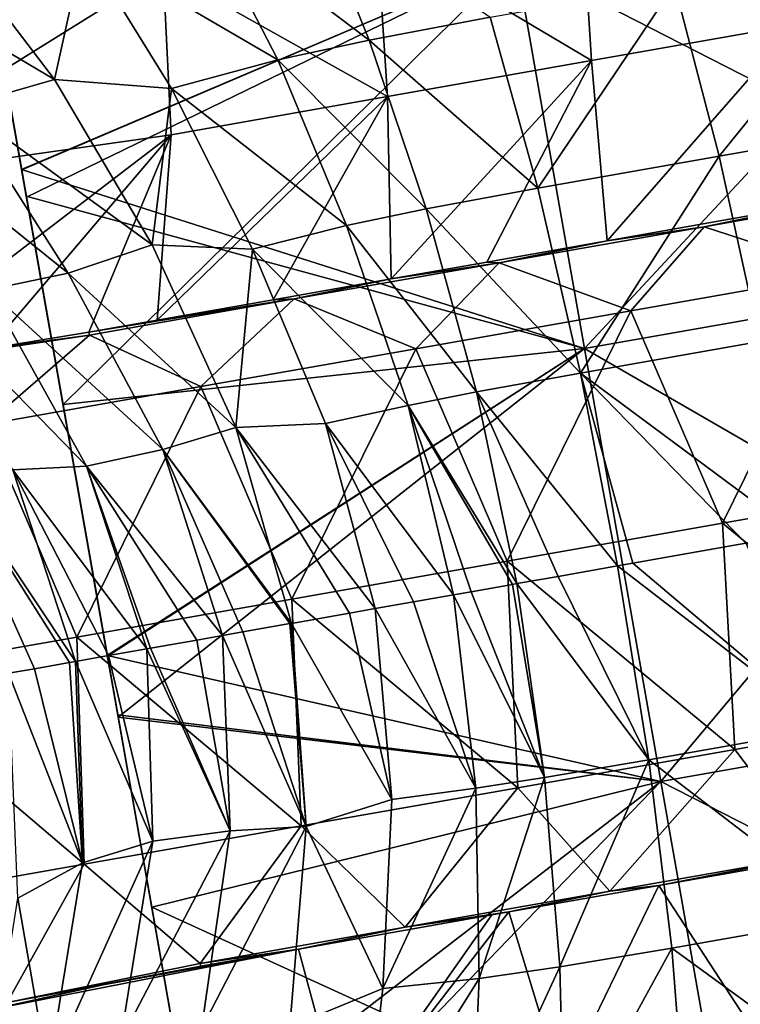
# Model space of a CAD drawing. Extents: x -65 to 803, y -691 to 80.
# Tile 61 of 256: x 65 to 94, y -252 to -213. Entities that reach past the tile are written whole.
import ezdxf

# ---------------------------------------------------------------- set-up
doc = ezdxf.new("R2010")
doc.units = 0
doc.header["$LTSCALE"] = 101.851852
for name, color, linetype in [('217', 7, 'CONTINUOUS'), ('218', 7, 'CONTINUOUS'), ('219', 7, 'CONTINUOUS'), ('351', 7, 'CONTINUOUS'), ('353', 7, 'CONTINUOUS'), ('354', 7, 'CONTINUOUS'), ('385', 7, 'CONTINUOUS'), ('386', 7, 'CONTINUOUS'), ('388', 7, 'CONTINUOUS'), ('389', 7, 'CONTINUOUS')]:
    doc.layers.add(name, color=color, linetype=linetype)

msp = doc.modelspace()

# ---------------------------------------------------------------- linework, layer by layer
at = {"layer": '217', "linetype": 'CONTINUOUS'}
for points in [[(65.551, -218.642, 139.175), (85.063, -210.31, 135.891), (63.072, -204.585, 124.904), (65.551, -218.642, 139.175)], [(85.063, -210.31, 135.891), (87.779, -225.71, 143.422), (105.433, -206.718, 135.891), (85.063, -210.31, 135.891)], [(105.433, -206.718, 135.891), (87.779, -225.71, 143.422), (108.148, -222.118, 143.422), (105.433, -206.718, 135.891)], [(65.742, -219.726, 139.788), (85.063, -210.31, 135.891), (65.551, -218.642, 139.175), (65.742, -219.726, 139.788)], [(67.185, -227.913, 143.074), (85.063, -210.31, 135.891), (65.742, -219.726, 139.788), (67.185, -227.913, 143.074)], [(87.779, -225.71, 143.422), (85.063, -210.31, 135.891), (67.185, -227.913, 143.074), (87.779, -225.71, 143.422)], [(87.779, -225.71, 143.422), (90.793, -242.803, 143.422), (108.148, -222.118, 143.422), (87.779, -225.71, 143.422)], [(108.148, -222.118, 143.422), (90.793, -242.803, 143.422), (111.162, -239.211, 143.422), (108.148, -222.118, 143.422)], [(68.939, -237.857, 144.4), (87.779, -225.71, 143.422), (67.185, -227.913, 143.074), (68.939, -237.857, 144.4)], [(69.363, -240.264, 144.323), (87.779, -225.71, 143.422), (68.939, -237.857, 144.4), (69.363, -240.264, 144.323)], [(90.793, -242.803, 143.422), (87.779, -225.71, 143.422), (69.363, -240.264, 144.323), (90.793, -242.803, 143.422)], [(90.793, -242.803, 143.422), (93.508, -258.203, 135.891), (111.162, -239.211, 143.422), (90.793, -242.803, 143.422)], [(111.162, -239.211, 143.422), (93.508, -258.203, 135.891), (113.878, -254.611, 135.891), (111.162, -239.211, 143.422)], [(72.323, -257.049, 139.175), (90.793, -242.803, 143.422), (69.363, -240.264, 144.323), (72.323, -257.049, 139.175)], [(73.051, -261.177, 136.379), (90.793, -242.803, 143.422), (72.323, -257.049, 139.175), (73.051, -261.177, 136.379)], [(93.508, -258.203, 135.891), (90.793, -242.803, 143.422), (73.051, -261.177, 136.379), (93.508, -258.203, 135.891)]]:
    msp.add_3dface(points, dxfattribs=at)
at = {"layer": '218', "linetype": 'CONTINUOUS'}
for points in [[(65.55, -218.641, 71.625), (63.072, -204.587, 85.893), (85.063, -210.31, 74.909), (65.55, -218.641, 71.625)], [(108.148, -222.118, 67.378), (85.063, -210.31, 74.909), (105.433, -206.718, 74.909), (108.148, -222.118, 67.378)], [(87.779, -225.71, 67.378), (65.55, -218.641, 71.625), (85.063, -210.31, 74.909), (87.779, -225.71, 67.378)], [(87.779, -225.71, 67.378), (85.063, -210.31, 74.909), (108.148, -222.118, 67.378), (87.779, -225.71, 67.378)], [(65.735, -219.688, 71.033), (65.55, -218.641, 71.625), (87.779, -225.71, 67.378), (65.735, -219.688, 71.033)], [(68.934, -237.832, 66.4), (65.735, -219.688, 71.033), (87.779, -225.71, 67.378), (68.934, -237.832, 66.4)], [(111.162, -239.211, 67.378), (87.779, -225.71, 67.378), (108.148, -222.118, 67.378), (111.162, -239.211, 67.378)], [(90.793, -242.803, 67.378), (68.934, -237.832, 66.4), (87.779, -225.71, 67.378), (90.793, -242.803, 67.378)], [(90.793, -242.803, 67.378), (87.779, -225.71, 67.378), (111.162, -239.211, 67.378), (90.793, -242.803, 67.378)], [(69.348, -240.18, 66.472), (68.934, -237.832, 66.4), (90.793, -242.803, 67.378), (69.348, -240.18, 66.472)], [(113.878, -254.611, 74.909), (90.793, -242.803, 67.378), (111.162, -239.211, 67.378), (113.878, -254.611, 74.909)], [(70.688, -247.776, 67.726), (69.348, -240.18, 66.472), (90.793, -242.803, 67.378), (70.688, -247.776, 67.726)], [(93.508, -258.203, 74.909), (70.688, -247.776, 67.726), (90.793, -242.803, 67.378), (93.508, -258.203, 74.909)], [(93.508, -258.203, 74.909), (90.793, -242.803, 67.378), (113.878, -254.611, 74.909), (93.508, -258.203, 74.909)], [(72.323, -257.048, 71.625), (70.688, -247.776, 67.726), (93.508, -258.203, 74.909), (72.323, -257.048, 71.625)]]:
    msp.add_3dface(points, dxfattribs=at)
at = {"layer": '219', "linetype": 'CONTINUOUS'}
for points in [[(63.072, -204.585, 124.904), (62.164, -199.437, 105.4), (65.752, -219.786, 122.571), (63.072, -204.585, 124.904)], [(62.164, -199.437, 105.4), (63.072, -204.587, 85.893), (65.752, -219.786, 88.399), (62.164, -199.437, 105.4)], [(62.164, -199.437, 105.4), (65.752, -219.786, 88.399), (65.752, -219.786, 105.485), (62.164, -199.437, 105.4)], [(62.164, -199.437, 105.4), (65.752, -219.786, 105.485), (65.752, -219.786, 122.571), (62.164, -199.437, 105.4)], [(65.742, -219.726, 139.788), (65.551, -218.642, 139.175), (63.072, -204.585, 124.904), (65.742, -219.726, 139.788)], [(65.742, -219.726, 139.788), (63.072, -204.585, 124.904), (65.752, -219.786, 122.571), (65.742, -219.726, 139.788)], [(63.072, -204.587, 85.893), (65.55, -218.641, 71.625), (65.752, -219.786, 88.399), (63.072, -204.587, 85.893)], [(65.55, -218.641, 71.625), (65.735, -219.688, 71.033), (65.752, -219.786, 88.399), (65.55, -218.641, 71.625)], [(65.735, -219.688, 71.033), (68.934, -237.832, 66.4), (69.348, -240.18, 66.472), (65.735, -219.688, 71.033)], [(65.735, -219.688, 71.033), (69.348, -240.18, 66.472), (69.344, -240.156, 85.976), (65.735, -219.688, 71.033)], [(65.735, -219.688, 71.033), (69.344, -240.156, 85.976), (65.752, -219.786, 88.399), (65.735, -219.688, 71.033)], [(69.363, -240.264, 144.323), (67.185, -227.913, 143.074), (65.742, -219.726, 139.788), (69.363, -240.264, 144.323)], [(69.363, -240.264, 144.323), (65.742, -219.726, 139.788), (69.344, -240.156, 124.508), (69.363, -240.264, 144.323)], [(69.344, -240.156, 124.508), (65.742, -219.726, 139.788), (65.752, -219.786, 122.571), (69.344, -240.156, 124.508)], [(69.344, -240.156, 85.976), (69.344, -240.156, 105.242), (65.752, -219.786, 88.399), (69.344, -240.156, 85.976)], [(69.344, -240.156, 105.242), (69.344, -240.156, 124.508), (65.752, -219.786, 105.485), (69.344, -240.156, 105.242)], [(65.752, -219.786, 88.399), (69.344, -240.156, 105.242), (65.752, -219.786, 105.485), (65.752, -219.786, 88.399)], [(65.752, -219.786, 105.485), (69.344, -240.156, 124.508), (65.752, -219.786, 122.571), (65.752, -219.786, 105.485)], [(69.363, -240.264, 144.323), (68.939, -237.857, 144.4), (67.185, -227.913, 143.074), (69.363, -240.264, 144.323)], [(73.051, -261.177, 136.379), (72.323, -257.049, 139.175), (69.344, -240.156, 124.508), (73.051, -261.177, 136.379)], [(72.936, -260.526, 115.482), (73.051, -261.177, 136.379), (69.344, -240.156, 124.508), (72.936, -260.526, 115.482)], [(72.323, -257.049, 139.175), (69.363, -240.264, 144.323), (69.344, -240.156, 124.508), (72.323, -257.049, 139.175)], [(69.348, -240.18, 66.472), (73.052, -261.182, 74.425), (69.344, -240.156, 85.976), (69.348, -240.18, 66.472)], [(73.052, -261.182, 74.425), (72.936, -260.526, 95.319), (69.344, -240.156, 85.976), (73.052, -261.182, 74.425)], [(72.936, -260.526, 95.319), (72.936, -260.526, 115.482), (69.344, -240.156, 105.242), (72.936, -260.526, 95.319)], [(69.344, -240.156, 85.976), (72.936, -260.526, 95.319), (69.344, -240.156, 105.242), (69.344, -240.156, 85.976)], [(69.344, -240.156, 105.242), (72.936, -260.526, 115.482), (69.344, -240.156, 124.508), (69.344, -240.156, 105.242)], [(69.348, -240.18, 66.472), (70.688, -247.776, 67.726), (72.323, -257.048, 71.625), (69.348, -240.18, 66.472)], [(69.348, -240.18, 66.472), (72.323, -257.048, 71.625), (73.052, -261.182, 74.425), (69.348, -240.18, 66.472)]]:
    msp.add_3dface(points, dxfattribs=at)
at = {"layer": '351', "color": 7, "linetype": 'CONTINUOUS'}
for points in [[(100.591, -219.469, 150.1), (92.5, -220.895, 150.1), (98.098, -222.72, 150.1), (100.591, -219.469, 150.1)], [(92.5, -220.895, 150.1), (84.408, -222.322, 150.1), (89.608, -224.217, 150.1), (92.5, -220.895, 150.1)], [(98.098, -222.72, 150.1), (92.5, -220.895, 150.1), (89.608, -224.217, 150.1), (98.098, -222.72, 150.1)], [(84.408, -222.322, 150.1), (76.317, -223.749, 150.1), (81.119, -225.714, 150.1), (84.408, -222.322, 150.1)], [(89.608, -224.217, 150.1), (84.408, -222.322, 150.1), (81.119, -225.714, 150.1), (89.608, -224.217, 150.1)], [(98.098, -222.72, 150.1), (89.608, -224.217, 150.1), (93.223, -232.606, 150.1), (98.098, -222.72, 150.1)], [(101.722, -231.108, 150.1), (98.098, -222.72, 150.1), (93.223, -232.606, 150.1), (101.722, -231.108, 150.1)], [(76.317, -223.749, 150.1), (68.226, -225.176, 150.1), (72.629, -227.211, 150.1), (76.317, -223.749, 150.1)], [(81.119, -225.714, 150.1), (76.317, -223.749, 150.1), (72.629, -227.211, 150.1), (81.119, -225.714, 150.1)], [(89.608, -224.217, 150.1), (81.119, -225.714, 150.1), (84.724, -234.105, 150.1), (89.608, -224.217, 150.1)], [(93.223, -232.606, 150.1), (89.608, -224.217, 150.1), (84.724, -234.105, 150.1), (93.223, -232.606, 150.1)], [(68.226, -225.176, 150.1), (60.527, -226.329, 150.1), (64.139, -228.708, 150.1), (68.226, -225.176, 150.1)], [(72.629, -227.211, 150.1), (68.226, -225.176, 150.1), (64.139, -228.708, 150.1), (72.629, -227.211, 150.1)], [(81.119, -225.714, 150.1), (72.629, -227.211, 150.1), (76.225, -235.603, 150.1), (81.119, -225.714, 150.1)], [(84.724, -234.105, 150.1), (81.119, -225.714, 150.1), (76.225, -235.603, 150.1), (84.724, -234.105, 150.1)], [(72.629, -227.211, 150.1), (64.139, -228.708, 150.1), (67.725, -237.102, 150.1), (72.629, -227.211, 150.1)], [(76.225, -235.603, 150.1), (72.629, -227.211, 150.1), (67.725, -237.102, 150.1), (76.225, -235.603, 150.1)], [(67.725, -237.102, 150.1), (64.139, -228.708, 150.1), (59.226, -238.601, 150.1), (67.725, -237.102, 150.1)], [(101.722, -231.108, 150.1), (93.223, -232.606, 150.1), (102.276, -240.036, 150.1), (101.722, -231.108, 150.1)], [(93.223, -232.606, 150.1), (84.724, -234.105, 150.1), (93.712, -241.546, 150.1), (93.223, -232.606, 150.1)], [(102.276, -240.036, 150.1), (93.223, -232.606, 150.1), (93.712, -241.546, 150.1), (102.276, -240.036, 150.1)], [(84.724, -234.105, 150.1), (76.225, -235.603, 150.1), (85.148, -243.056, 150.1), (84.724, -234.105, 150.1)], [(93.712, -241.546, 150.1), (84.724, -234.105, 150.1), (85.148, -243.056, 150.1), (93.712, -241.546, 150.1)], [(76.225, -235.603, 150.1), (67.725, -237.102, 150.1), (76.583, -244.566, 150.1), (76.225, -235.603, 150.1)], [(85.148, -243.056, 150.1), (76.225, -235.603, 150.1), (76.583, -244.566, 150.1), (85.148, -243.056, 150.1)], [(67.725, -237.102, 150.1), (59.226, -238.601, 150.1), (68.019, -246.077, 150.1), (67.725, -237.102, 150.1)], [(76.583, -244.566, 150.1), (67.725, -237.102, 150.1), (68.019, -246.077, 150.1), (76.583, -244.566, 150.1)], [(68.019, -246.077, 150.1), (59.226, -238.601, 150.1), (59.455, -247.587, 150.1), (68.019, -246.077, 150.1)], [(102.276, -240.036, 150.1), (93.712, -241.546, 150.1), (96.876, -245.713, 150.1), (102.276, -240.036, 150.1)], [(93.712, -241.546, 150.1), (85.148, -243.056, 150.1), (88.784, -247.139, 150.1), (93.712, -241.546, 150.1)], [(96.876, -245.713, 150.1), (93.712, -241.546, 150.1), (88.784, -247.139, 150.1), (96.876, -245.713, 150.1)], [(85.148, -243.056, 150.1), (76.583, -244.566, 150.1), (80.693, -248.566, 150.1), (85.148, -243.056, 150.1)], [(88.784, -247.139, 150.1), (85.148, -243.056, 150.1), (80.693, -248.566, 150.1), (88.784, -247.139, 150.1)], [(76.583, -244.566, 150.1), (68.019, -246.077, 150.1), (72.602, -249.993, 150.1), (76.583, -244.566, 150.1)], [(80.693, -248.566, 150.1), (76.583, -244.566, 150.1), (72.602, -249.993, 150.1), (80.693, -248.566, 150.1)], [(68.019, -246.077, 150.1), (59.455, -247.587, 150.1), (64.973, -251.542, 150.1), (68.019, -246.077, 150.1)], [(72.602, -249.993, 150.1), (68.019, -246.077, 150.1), (64.973, -251.542, 150.1), (72.602, -249.993, 150.1)]]:
    msp.add_3dface(points, dxfattribs=at)
at = {"layer": '353', "color": 7, "linetype": 'CONTINUOUS'}
for points in [[(94.152, -233.398, 63.2), (97.399, -240.698, 63.918), (89.688, -234.186, 63.2), (94.152, -233.398, 63.2)], [(89.082, -234.293, 63.2), (90.317, -241.947, 63.918), (86.737, -234.706, 63.2), (89.082, -234.293, 63.2)], [(89.688, -234.186, 63.2), (97.399, -240.698, 63.918), (89.082, -234.293, 63.2), (89.688, -234.186, 63.2)], [(89.082, -234.293, 63.2), (97.399, -240.698, 63.918), (90.317, -241.947, 63.918), (89.082, -234.293, 63.2)], [(86.737, -234.706, 63.2), (90.317, -241.947, 63.918), (85.11, -234.993, 63.2), (86.737, -234.706, 63.2)], [(84.941, -235.023, 63.2), (86.204, -242.652, 63.915), (83.307, -235.311, 63.2), (84.941, -235.023, 63.2)], [(85.11, -234.993, 63.2), (86.204, -242.652, 63.915), (84.941, -235.023, 63.2), (85.11, -234.993, 63.2)], [(85.11, -234.993, 63.2), (90.317, -241.947, 63.918), (86.204, -242.652, 63.915), (85.11, -234.993, 63.2)], [(82.603, -235.435, 63.2), (83.482, -243.077, 63.905), (81.024, -235.713, 63.2), (82.603, -235.435, 63.2)], [(83.307, -235.311, 63.2), (86.204, -242.652, 63.915), (82.603, -235.435, 63.2), (83.307, -235.311, 63.2)], [(82.603, -235.435, 63.2), (86.204, -242.652, 63.915), (83.482, -243.077, 63.905), (82.603, -235.435, 63.2)], [(79.516, -235.979, 63.2), (80.167, -243.521, 63.877), (78.497, -236.159, 63.2), (79.516, -235.979, 63.2)], [(81.024, -235.713, 63.2), (83.482, -243.077, 63.905), (79.516, -235.979, 63.2), (81.024, -235.713, 63.2)], [(79.516, -235.979, 63.2), (83.482, -243.077, 63.905), (80.167, -243.521, 63.877), (79.516, -235.979, 63.2)], [(78.497, -236.159, 63.2), (80.167, -243.521, 63.877), (76.21, -236.562, 63.2), (78.497, -236.159, 63.2)], [(76.144, -236.574, 63.2), (76.793, -244.581, 63.957), (74.287, -236.901, 63.201), (76.144, -236.574, 63.2)], [(76.21, -236.562, 63.2), (76.793, -244.581, 63.957), (76.144, -236.574, 63.2), (76.21, -236.562, 63.2)], [(76.21, -236.562, 63.2), (80.167, -243.521, 63.877), (76.793, -244.581, 63.957), (76.21, -236.562, 63.2)], [(72.468, -237.222, 63.198), (73.784, -244.754, 63.932), (70.637, -237.545, 63.202), (72.468, -237.222, 63.198)], [(73.479, -237.044, 63.201), (73.784, -244.754, 63.932), (72.468, -237.222, 63.198), (73.479, -237.044, 63.201)], [(74.287, -236.901, 63.201), (76.793, -244.581, 63.957), (73.479, -237.044, 63.201), (74.287, -236.901, 63.201)], [(73.479, -237.044, 63.201), (76.793, -244.581, 63.957), (73.784, -244.754, 63.932), (73.479, -237.044, 63.201)], [(70.499, -237.569, 63.203), (70.729, -245.171, 63.83), (68.979, -237.837, 63.172), (70.499, -237.569, 63.203)], [(70.637, -237.545, 63.202), (73.784, -244.754, 63.932), (70.499, -237.569, 63.203), (70.637, -237.545, 63.202)], [(70.499, -237.569, 63.203), (73.784, -244.754, 63.932), (70.729, -245.171, 63.83), (70.499, -237.569, 63.203)], [(68.979, -237.837, 63.172), (70.729, -245.171, 63.83), (67.675, -238.067, 63.015), (68.979, -237.837, 63.172)], [(66.055, -238.353, 62.594), (67.947, -246.023, 63.453), (65.031, -238.533, 62.199), (66.055, -238.353, 62.594)], [(67.444, -238.108, 62.969), (67.947, -246.023, 63.453), (66.055, -238.353, 62.594), (67.444, -238.108, 62.969)], [(67.675, -238.067, 63.015), (67.947, -246.023, 63.453), (67.444, -238.108, 62.969), (67.675, -238.067, 63.015)], [(67.675, -238.067, 63.015), (70.729, -245.171, 63.83), (67.947, -246.023, 63.453), (67.675, -238.067, 63.015)], [(65.031, -238.533, 62.199), (67.947, -246.023, 63.453), (65.396, -247.421, 62.527), (65.031, -238.533, 62.199)], [(97.399, -240.698, 63.918), (98.392, -248.126, 66.048), (90.317, -241.947, 63.918), (97.399, -240.698, 63.918)], [(86.204, -242.652, 63.915), (90.317, -241.947, 63.918), (86.8, -250.132, 66.034), (86.204, -242.652, 63.915)], [(90.317, -241.947, 63.918), (91.224, -249.391, 66.048), (86.8, -250.132, 66.034), (90.317, -241.947, 63.918)], [(90.317, -241.947, 63.918), (98.392, -248.126, 66.048), (91.224, -249.391, 66.048), (90.317, -241.947, 63.918)], [(83.482, -243.077, 63.905), (86.204, -242.652, 63.915), (83.616, -250.59, 65.995), (83.482, -243.077, 63.905)], [(86.204, -242.652, 63.915), (86.8, -250.132, 66.034), (83.616, -250.59, 65.995), (86.204, -242.652, 63.915)], [(83.482, -243.077, 63.905), (83.616, -250.59, 65.995), (79.818, -250.985, 65.89), (83.482, -243.077, 63.905)], [(80.167, -243.521, 63.877), (83.482, -243.077, 63.905), (79.818, -250.985, 65.89), (80.167, -243.521, 63.877)], [(80.167, -243.521, 63.877), (79.818, -250.985, 65.89), (76.793, -244.581, 63.957), (80.167, -243.521, 63.877)], [(76.793, -244.581, 63.957), (76.147, -252.497, 66.221), (72.653, -252.576, 66.032), (76.793, -244.581, 63.957)], [(73.784, -244.754, 63.932), (76.793, -244.581, 63.957), (72.653, -252.576, 66.032), (73.784, -244.754, 63.932)], [(76.793, -244.581, 63.957), (79.818, -250.985, 65.89), (76.147, -252.497, 66.221), (76.793, -244.581, 63.957)], [(73.784, -244.754, 63.932), (72.653, -252.576, 66.032), (69.454, -253.045, 65.634), (73.784, -244.754, 63.932)], [(70.729, -245.171, 63.83), (73.784, -244.754, 63.932), (69.454, -253.045, 65.634), (70.729, -245.171, 63.83)], [(70.729, -245.171, 63.83), (69.454, -253.045, 65.634), (66.602, -254.311, 64.845), (70.729, -245.171, 63.83)], [(67.947, -246.023, 63.453), (70.729, -245.171, 63.83), (66.602, -254.311, 64.845), (67.947, -246.023, 63.453)], [(99.604, -245.35, 145.638), (90.72, -246.917, 145.638), (94.942, -253.397, 142.649), (99.604, -245.35, 145.638)], [(67.947, -246.023, 63.453), (66.602, -254.311, 64.845), (65.396, -247.421, 62.527), (67.947, -246.023, 63.453)], [(90.72, -246.917, 145.638), (84.793, -247.962, 145.639), (86.88, -254.817, 142.649), (90.72, -246.917, 145.638)], [(94.942, -253.397, 142.649), (90.72, -246.917, 145.638), (86.88, -254.817, 142.649), (94.942, -253.397, 142.649)], [(65.396, -247.421, 62.527), (66.602, -254.311, 64.845), (63.935, -256.66, 63.685), (65.396, -247.421, 62.527)], [(76.482, -249.427, 145.639), (78.346, -256.321, 142.65), (84.125, -248.08, 145.638), (76.482, -249.427, 145.639)], [(84.793, -247.962, 145.639), (78.346, -256.321, 142.65), (86.88, -254.817, 142.649), (84.793, -247.962, 145.639)], [(78.346, -256.321, 142.65), (84.793, -247.962, 145.639), (84.125, -248.08, 145.638), (78.346, -256.321, 142.65)], [(98.392, -248.126, 66.048), (99.045, -255.09, 69.518), (91.224, -249.391, 66.048), (98.392, -248.126, 66.048)], [(78.346, -256.321, 142.65), (76.482, -249.427, 145.639), (64.212, -251.844, 145.482), (78.346, -256.321, 142.65)], [(64.212, -251.844, 145.482), (76.482, -249.427, 145.639), (68.776, -250.838, 145.608), (64.212, -251.844, 145.482)], [(76.482, -249.427, 145.639), (72.622, -250.108, 145.639), (68.776, -250.838, 145.608), (76.482, -249.427, 145.639)], [(86.8, -250.132, 66.034), (91.224, -249.391, 66.048), (86.976, -257.164, 69.487), (86.8, -250.132, 66.034)], [(91.224, -249.391, 66.048), (91.764, -256.375, 69.519), (86.976, -257.164, 69.487), (91.224, -249.391, 66.048)], [(91.224, -249.391, 66.048), (99.045, -255.09, 69.518), (91.764, -256.375, 69.519), (91.224, -249.391, 66.048)], [(86.8, -250.132, 66.034), (86.976, -257.164, 69.487), (83.314, -257.671, 69.401), (86.8, -250.132, 66.034)], [(83.616, -250.59, 65.995), (86.8, -250.132, 66.034), (83.314, -257.671, 69.401), (83.616, -250.59, 65.995)], [(83.616, -250.59, 65.995), (83.314, -257.671, 69.401), (78.977, -258.043, 69.18), (83.616, -250.59, 65.995)], [(79.818, -250.985, 65.89), (83.616, -250.59, 65.995), (78.977, -258.043, 69.18), (79.818, -250.985, 65.89)], [(79.818, -250.985, 65.89), (78.977, -258.043, 69.18), (76.147, -252.497, 66.221), (79.818, -250.985, 65.89)]]:
    msp.add_3dface(points, dxfattribs=at)
at = {"layer": '354', "color": 7, "linetype": 'CONTINUOUS'}
for points in [[(95.747, -206.431, 138.418), (87.644, -207.862, 138.419), (96.157, -212.905, 142.648), (95.747, -206.431, 138.418)], [(76.893, -207.646, 74.151), (79.281, -213.522, 69.486), (72.702, -208.551, 74), (76.893, -207.646, 74.151)], [(76.893, -207.646, 74.151), (84.05, -212.624, 69.519), (79.281, -213.522, 69.486), (76.893, -207.646, 74.151)], [(87.644, -207.862, 138.419), (79.572, -209.288, 138.421), (88.054, -214.336, 142.649), (87.644, -207.862, 138.419)], [(87.644, -207.862, 138.419), (88.054, -214.336, 142.649), (96.157, -212.905, 142.648), (87.644, -207.862, 138.419)], [(72.702, -208.551, 74), (75.668, -214.301, 69.398), (68.008, -209.831, 73.622), (72.702, -208.551, 74)], [(72.702, -208.551, 74), (79.281, -213.522, 69.486), (75.668, -214.301, 69.398), (72.702, -208.551, 74)], [(62.451, -209.313, 74.798), (66.854, -215.077, 69.918), (58.43, -210.095, 73.62), (62.451, -209.313, 74.798)], [(62.451, -209.313, 74.798), (68.008, -209.831, 73.622), (66.854, -215.077, 69.918), (62.451, -209.313, 74.798)], [(79.572, -209.288, 138.421), (71.133, -210.78, 138.423), (79.993, -215.758, 142.649), (79.572, -209.288, 138.421)], [(79.572, -209.288, 138.421), (79.993, -215.758, 142.649), (88.054, -214.336, 142.649), (79.572, -209.288, 138.421)], [(68.008, -209.831, 73.622), (71.464, -215.432, 69.179), (66.854, -215.077, 69.918), (68.008, -209.831, 73.622)], [(68.008, -209.831, 73.622), (75.668, -214.301, 69.398), (71.464, -215.432, 69.179), (68.008, -209.831, 73.622)], [(91.331, -211.342, 69.518), (99.766, -209.856, 69.518), (93.099, -218.108, 66.048), (91.331, -211.342, 69.518)], [(99.766, -209.856, 69.518), (101.572, -216.615, 66.048), (93.099, -218.108, 66.048), (99.766, -209.856, 69.518)], [(58.43, -210.095, 73.62), (66.854, -215.077, 69.918), (63.172, -216.135, 69.328), (58.43, -210.095, 73.62)], [(58.582, -212.668, 138.139), (57.572, -219.221, 142.31), (71.133, -210.78, 138.423), (58.582, -212.668, 138.139)], [(71.133, -210.78, 138.423), (57.572, -219.221, 142.31), (71.459, -217.265, 142.65), (71.133, -210.78, 138.423)], [(71.133, -210.78, 138.423), (71.459, -217.265, 142.65), (79.993, -215.758, 142.649), (71.133, -210.78, 138.423)], [(84.05, -212.624, 69.519), (91.331, -211.342, 69.518), (85.931, -219.372, 66.048), (84.05, -212.624, 69.519)], [(91.331, -211.342, 69.518), (93.099, -218.108, 66.048), (85.931, -219.372, 66.048), (91.331, -211.342, 69.518)], [(84.05, -212.624, 69.519), (85.931, -219.372, 66.048), (79.281, -213.522, 69.486), (84.05, -212.624, 69.519)], [(88.054, -214.336, 142.649), (88.68, -221.45, 145.639), (96.157, -212.905, 142.648), (88.054, -214.336, 142.649)], [(96.157, -212.905, 142.648), (88.68, -221.45, 145.639), (96.849, -220.01, 145.638), (96.157, -212.905, 142.648)], [(79.281, -213.522, 69.486), (81.521, -220.19, 66.033), (75.668, -214.301, 69.398), (79.281, -213.522, 69.486)], [(79.281, -213.522, 69.486), (85.931, -219.372, 66.048), (81.521, -220.19, 66.033), (79.281, -213.522, 69.486)], [(75.668, -214.301, 69.398), (78.373, -220.851, 65.993), (71.464, -215.432, 69.179), (75.668, -214.301, 69.398)], [(75.668, -214.301, 69.398), (81.521, -220.19, 66.033), (78.373, -220.851, 65.993), (75.668, -214.301, 69.398)], [(79.993, -215.758, 142.649), (80.138, -222.957, 145.639), (88.054, -214.336, 142.649), (79.993, -215.758, 142.649)], [(88.054, -214.336, 142.649), (80.138, -222.957, 145.639), (83.924, -222.289, 145.639), (88.054, -214.336, 142.649)], [(88.68, -221.45, 145.639), (88.054, -214.336, 142.649), (83.924, -222.289, 145.639), (88.68, -221.45, 145.639)], [(66.854, -215.077, 69.918), (70.7, -221.609, 66.221), (63.172, -216.135, 69.328), (66.854, -215.077, 69.918)], [(66.854, -215.077, 69.918), (71.464, -215.432, 69.179), (70.7, -221.609, 66.221), (66.854, -215.077, 69.918)], [(71.464, -215.432, 69.179), (74.667, -221.776, 65.889), (70.7, -221.609, 66.221), (71.464, -215.432, 69.179)], [(71.464, -215.432, 69.179), (78.373, -220.851, 65.993), (74.667, -221.776, 65.889), (71.464, -215.432, 69.179)], [(71.459, -217.265, 142.65), (70.896, -224.586, 145.639), (79.993, -215.758, 142.649), (71.459, -217.265, 142.65)], [(79.993, -215.758, 142.649), (70.896, -224.586, 145.639), (75.481, -223.778, 145.639), (79.993, -215.758, 142.649)], [(80.138, -222.957, 145.639), (79.993, -215.758, 142.649), (75.481, -223.778, 145.639), (80.138, -222.957, 145.639)], [(63.172, -216.135, 69.328), (67.39, -222.731, 66.032), (59.688, -216.551, 68.465), (63.172, -216.135, 69.328)], [(63.172, -216.135, 69.328), (70.7, -221.609, 66.221), (67.39, -222.731, 66.032), (63.172, -216.135, 69.328)], [(59.688, -216.551, 68.465), (67.39, -222.731, 66.032), (64.224, -223.383, 65.635), (59.688, -216.551, 68.465)], [(93.099, -218.108, 66.048), (101.572, -216.615, 66.048), (94.707, -225.429, 63.918), (93.099, -218.108, 66.048)], [(57.572, -219.221, 142.31), (59.602, -226.318, 145.478), (71.459, -217.265, 142.65), (57.572, -219.221, 142.31)], [(71.459, -217.265, 142.65), (59.602, -226.318, 145.478), (64.264, -225.701, 145.607), (71.459, -217.265, 142.65)], [(68.206, -225.061, 145.639), (71.459, -217.265, 142.65), (64.264, -225.701, 145.607), (68.206, -225.061, 145.639)], [(70.896, -224.586, 145.639), (71.459, -217.265, 142.65), (68.206, -225.061, 145.639), (70.896, -224.586, 145.639)], [(85.931, -219.372, 66.048), (93.099, -218.108, 66.048), (87.624, -226.677, 63.918), (85.931, -219.372, 66.048)], [(93.099, -218.108, 66.048), (94.707, -225.429, 63.918), (87.624, -226.677, 63.918), (93.099, -218.108, 66.048)], [(85.931, -219.372, 66.048), (87.624, -226.677, 63.918), (81.521, -220.19, 66.033), (85.931, -219.372, 66.048)], [(81.521, -220.19, 66.033), (83.519, -227.422, 63.914), (78.373, -220.851, 65.993), (81.521, -220.19, 66.033)], [(81.521, -220.19, 66.033), (87.624, -226.677, 63.918), (83.519, -227.422, 63.914), (81.521, -220.19, 66.033)], [(78.373, -220.851, 65.993), (80.816, -227.955, 63.905), (74.667, -221.776, 65.889), (78.373, -220.851, 65.993)], [(78.373, -220.851, 65.993), (83.519, -227.422, 63.914), (80.816, -227.955, 63.905), (78.373, -220.851, 65.993)], [(70.7, -221.609, 66.221), (74.015, -228.827, 63.957), (67.39, -222.731, 66.032), (70.7, -221.609, 66.221)], [(70.7, -221.609, 66.221), (74.667, -221.776, 65.889), (74.015, -228.827, 63.957), (70.7, -221.609, 66.221)], [(74.667, -221.776, 65.889), (77.548, -228.67, 63.877), (74.015, -228.827, 63.957), (74.667, -221.776, 65.889)], [(74.667, -221.776, 65.889), (80.816, -227.955, 63.905), (77.548, -228.67, 63.877), (74.667, -221.776, 65.889)], [(67.39, -222.731, 66.032), (71.129, -229.694, 63.932), (64.224, -223.383, 65.635), (67.39, -222.731, 66.032)], [(67.39, -222.731, 66.032), (74.015, -228.827, 63.957), (71.129, -229.694, 63.932), (67.39, -222.731, 66.032)], [(64.224, -223.383, 65.635), (68.115, -230.347, 63.831), (61.108, -223.166, 64.846), (64.224, -223.383, 65.635)], [(61.108, -223.166, 64.846), (68.115, -230.347, 63.831), (65.208, -230.496, 63.453), (61.108, -223.166, 64.846)], [(64.224, -223.383, 65.635), (71.129, -229.694, 63.932), (68.115, -230.347, 63.831), (64.224, -223.383, 65.635)], [(94.707, -225.429, 63.918), (96.188, -233.039, 63.2), (87.624, -226.677, 63.918), (94.707, -225.429, 63.918)], [(87.624, -226.677, 63.918), (89.082, -234.293, 63.2), (83.519, -227.422, 63.914), (87.624, -226.677, 63.918)], [(96.188, -233.039, 63.2), (94.152, -233.398, 63.2), (87.624, -226.677, 63.918), (96.188, -233.039, 63.2)], [(94.152, -233.398, 63.2), (89.688, -234.186, 63.2), (87.624, -226.677, 63.918), (94.152, -233.398, 63.2)], [(89.688, -234.186, 63.2), (89.082, -234.293, 63.2), (87.624, -226.677, 63.918), (89.688, -234.186, 63.2)], [(83.519, -227.422, 63.914), (85.11, -234.993, 63.2), (80.816, -227.955, 63.905), (83.519, -227.422, 63.914)], [(89.082, -234.293, 63.2), (86.737, -234.706, 63.2), (83.519, -227.422, 63.914), (89.082, -234.293, 63.2)], [(86.737, -234.706, 63.2), (85.11, -234.993, 63.2), (83.519, -227.422, 63.914), (86.737, -234.706, 63.2)], [(80.816, -227.955, 63.905), (82.603, -235.435, 63.2), (77.548, -228.67, 63.877), (80.816, -227.955, 63.905)], [(85.11, -234.993, 63.2), (84.941, -235.023, 63.2), (80.816, -227.955, 63.905), (85.11, -234.993, 63.2)], [(84.941, -235.023, 63.2), (83.307, -235.311, 63.2), (80.816, -227.955, 63.905), (84.941, -235.023, 63.2)], [(83.307, -235.311, 63.2), (82.603, -235.435, 63.2), (80.816, -227.955, 63.905), (83.307, -235.311, 63.2)], [(77.548, -228.67, 63.877), (79.516, -235.979, 63.2), (74.015, -228.827, 63.957), (77.548, -228.67, 63.877)], [(82.603, -235.435, 63.2), (81.024, -235.713, 63.2), (77.548, -228.67, 63.877), (82.603, -235.435, 63.2)], [(81.024, -235.713, 63.2), (79.516, -235.979, 63.2), (77.548, -228.67, 63.877), (81.024, -235.713, 63.2)], [(74.015, -228.827, 63.957), (76.21, -236.562, 63.2), (71.129, -229.694, 63.932), (74.015, -228.827, 63.957)], [(79.516, -235.979, 63.2), (78.497, -236.159, 63.2), (74.015, -228.827, 63.957), (79.516, -235.979, 63.2)], [(78.497, -236.159, 63.2), (76.21, -236.562, 63.2), (74.015, -228.827, 63.957), (78.497, -236.159, 63.2)], [(71.129, -229.694, 63.932), (73.479, -237.044, 63.201), (68.115, -230.347, 63.831), (71.129, -229.694, 63.932)], [(76.21, -236.562, 63.2), (76.144, -236.574, 63.2), (71.129, -229.694, 63.932), (76.21, -236.562, 63.2)], [(76.144, -236.574, 63.2), (74.287, -236.901, 63.201), (71.129, -229.694, 63.932), (76.144, -236.574, 63.2)], [(74.287, -236.901, 63.201), (73.479, -237.044, 63.201), (71.129, -229.694, 63.932), (74.287, -236.901, 63.201)], [(67.675, -238.067, 63.015), (67.444, -238.108, 62.969), (62.333, -230.054, 62.527), (67.675, -238.067, 63.015)], [(65.208, -230.496, 63.453), (67.675, -238.067, 63.015), (62.333, -230.054, 62.527), (65.208, -230.496, 63.453)], [(67.444, -238.108, 62.969), (66.055, -238.353, 62.594), (62.333, -230.054, 62.527), (67.444, -238.108, 62.969)], [(66.055, -238.353, 62.594), (65.031, -238.533, 62.199), (62.333, -230.054, 62.527), (66.055, -238.353, 62.594)], [(68.115, -230.347, 63.831), (70.499, -237.569, 63.203), (65.208, -230.496, 63.453), (68.115, -230.347, 63.831)], [(70.499, -237.569, 63.203), (68.979, -237.837, 63.172), (65.208, -230.496, 63.453), (70.499, -237.569, 63.203)], [(68.979, -237.837, 63.172), (67.675, -238.067, 63.015), (65.208, -230.496, 63.453), (68.979, -237.837, 63.172)], [(73.479, -237.044, 63.201), (72.468, -237.222, 63.198), (68.115, -230.347, 63.831), (73.479, -237.044, 63.201)], [(72.468, -237.222, 63.198), (70.637, -237.545, 63.202), (68.115, -230.347, 63.831), (72.468, -237.222, 63.198)], [(70.637, -237.545, 63.202), (70.499, -237.569, 63.203), (68.115, -230.347, 63.831), (70.637, -237.545, 63.202)]]:
    msp.add_3dface(points, dxfattribs=at)
at = {"layer": '385', "color": 7, "linetype": 'CONTINUOUS'}
for points in [[(92.5, -220.895, 150.1), (100.591, -219.469, 150.1), (96.849, -220.01, 145.638), (92.5, -220.895, 150.1)], [(88.68, -221.45, 145.639), (92.5, -220.895, 150.1), (96.849, -220.01, 145.638), (88.68, -221.45, 145.639)], [(84.408, -222.322, 150.1), (92.5, -220.895, 150.1), (88.68, -221.45, 145.639), (84.408, -222.322, 150.1)], [(84.408, -222.322, 150.1), (88.68, -221.45, 145.639), (83.924, -222.289, 145.639), (84.408, -222.322, 150.1)], [(76.317, -223.749, 150.1), (84.408, -222.322, 150.1), (80.138, -222.957, 145.639), (76.317, -223.749, 150.1)], [(80.138, -222.957, 145.639), (84.408, -222.322, 150.1), (83.924, -222.289, 145.639), (80.138, -222.957, 145.639)], [(76.317, -223.749, 150.1), (80.138, -222.957, 145.639), (75.481, -223.778, 145.639), (76.317, -223.749, 150.1)], [(68.226, -225.176, 150.1), (76.317, -223.749, 150.1), (68.206, -225.061, 145.639), (68.226, -225.176, 150.1)], [(76.317, -223.749, 150.1), (70.896, -224.586, 145.639), (68.206, -225.061, 145.639), (76.317, -223.749, 150.1)], [(70.896, -224.586, 145.639), (76.317, -223.749, 150.1), (75.481, -223.778, 145.639), (70.896, -224.586, 145.639)]]:
    msp.add_3dface(points, dxfattribs=at)
at = {"layer": '386', "color": 7, "linetype": 'CONTINUOUS'}
for points in [[(60.527, -226.329, 150.1), (68.226, -225.176, 150.1), (64.264, -225.701, 145.607), (60.527, -226.329, 150.1)], [(68.226, -225.176, 150.1), (68.206, -225.061, 145.639), (64.264, -225.701, 145.607), (68.226, -225.176, 150.1)]]:
    msp.add_3dface(points, dxfattribs=at)
at = {"layer": '388', "color": 7, "linetype": 'CONTINUOUS'}
for points in [[(99.604, -245.35, 145.638), (96.876, -245.713, 150.1), (90.72, -246.917, 145.638), (99.604, -245.35, 145.638)], [(96.876, -245.713, 150.1), (88.784, -247.139, 150.1), (90.72, -246.917, 145.638), (96.876, -245.713, 150.1)], [(90.72, -246.917, 145.638), (88.784, -247.139, 150.1), (84.793, -247.962, 145.639), (90.72, -246.917, 145.638)], [(88.784, -247.139, 150.1), (80.693, -248.566, 150.1), (84.793, -247.962, 145.639), (88.784, -247.139, 150.1)], [(80.693, -248.566, 150.1), (76.482, -249.427, 145.639), (84.125, -248.08, 145.638), (80.693, -248.566, 150.1)], [(84.793, -247.962, 145.639), (80.693, -248.566, 150.1), (84.125, -248.08, 145.638), (84.793, -247.962, 145.639)], [(80.693, -248.566, 150.1), (72.602, -249.993, 150.1), (76.482, -249.427, 145.639), (80.693, -248.566, 150.1)], [(72.602, -249.993, 150.1), (72.622, -250.108, 145.639), (76.482, -249.427, 145.639), (72.602, -249.993, 150.1)]]:
    msp.add_3dface(points, dxfattribs=at)
at = {"layer": '389', "color": 7, "linetype": 'CONTINUOUS'}
for points in [[(72.602, -249.993, 150.1), (64.973, -251.542, 150.1), (72.622, -250.108, 145.639), (72.602, -249.993, 150.1)], [(72.622, -250.108, 145.639), (64.973, -251.542, 150.1), (68.776, -250.838, 145.608), (72.622, -250.108, 145.639)], [(64.973, -251.542, 150.1), (64.212, -251.844, 145.482), (68.776, -250.838, 145.608), (64.973, -251.542, 150.1)]]:
    msp.add_3dface(points, dxfattribs=at)

doc.saveas('drawing.dxf')
